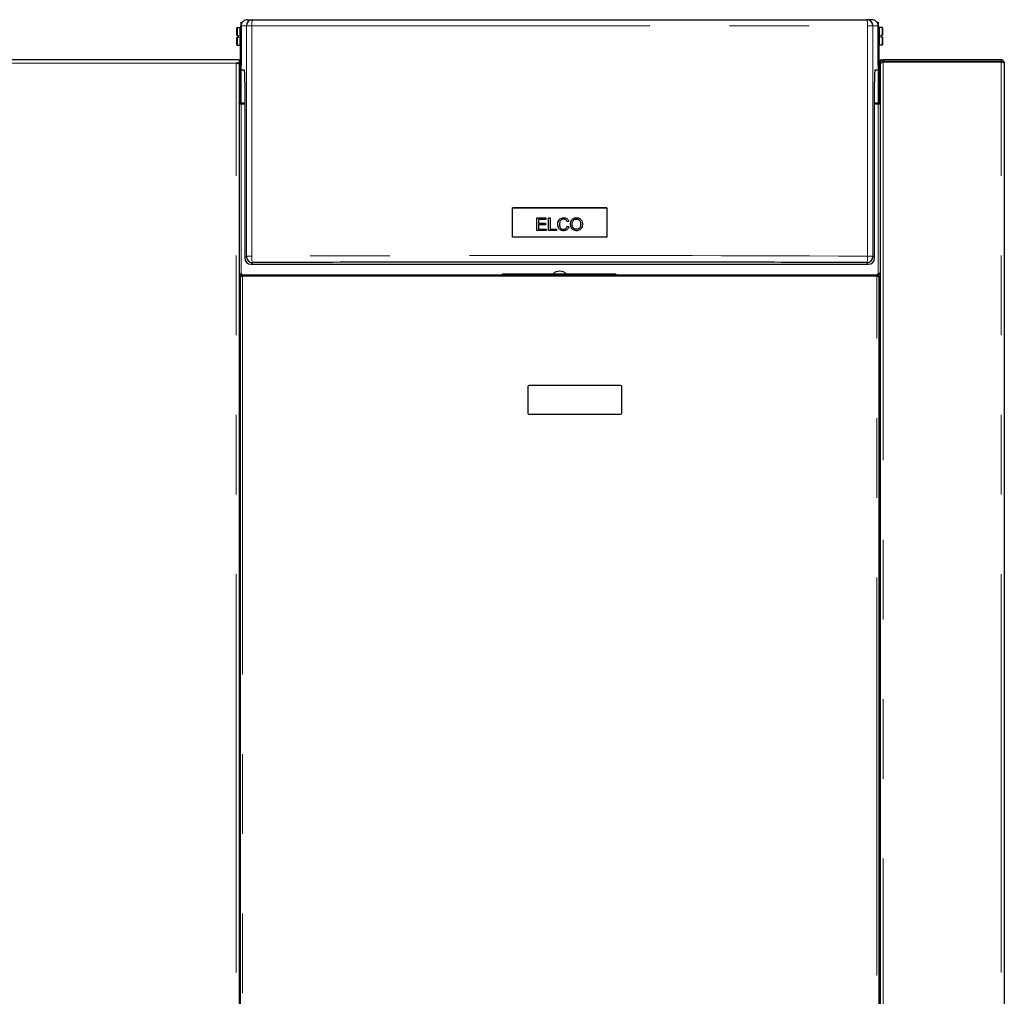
# Model space of a CAD drawing. Header units: millimetres. Extents: x 19 to 255, y 64 to 156.
# Tile 76 of 76: x 239 to 255, y 79 to 95. Entities that reach past the tile are written whole.
import ezdxf

# ---------------------------------------------------------------- set-up
doc = ezdxf.new("R2010")
doc.units = ezdxf.units.MM
doc.linetypes.add('PHANTOM', pattern=[12.7, 6.35, -1.27, 1.27, -1.27, 1.27, -1.27])

msp = doc.modelspace()

# ---------------------------------------------------------------- linework, layer by layer
at = {"color": 7, "linetype": 'Continuous', "lineweight": 25}
for p, q in [((242.563, 94.683), (242.648, 94.683)), ((252.523, 94.683), (252.438, 94.683)), ((242.398, 94.556), (242.394, 94.552)), ((242.394, 94.431), (242.394, 94.552)), ((242.45, 94.556), (242.398, 94.556)), ((242.398, 94.556), (242.398, 94.431)), ((242.454, 94.552), (242.45, 94.556)), ((242.45, 94.276), (242.45, 94.556)), ((242.453, 94.558), (242.463, 94.558)), ((242.453, 94.558), (242.453, 94.553)), ((242.454, 94.552), (242.454, 94.28)), ((242.463, 94.526), (242.454, 94.526)), ((242.463, 94.643), (242.482, 94.643)), ((242.463, 94.583), (242.463, 94.643)), ((242.463, 94.583), (242.463, 93.968)), ((252.603, 94.643), (252.623, 94.643)), ((252.623, 94.643), (252.623, 94.583)), ((252.623, 93.968), (252.623, 94.583)), ((252.623, 94.558), (252.633, 94.558)), ((252.632, 94.53), (252.623, 94.53)), ((252.636, 94.56), (252.632, 94.556)), ((252.632, 94.42), (252.632, 94.556)), ((252.633, 94.556), (252.633, 94.558)), ((252.688, 94.56), (252.636, 94.56)), ((252.636, 94.56), (252.636, 94.42)), ((252.692, 94.556), (252.688, 94.56)), ((252.688, 94.435), (252.688, 94.56)), ((252.692, 94.556), (252.692, 94.435)), ((242.398, 94.431), (242.394, 94.431)), ((242.394, 94.28), (242.394, 94.401)), ((242.394, 94.401), (242.398, 94.401)), ((242.398, 94.431), (242.424, 94.431)), ((242.424, 94.401), (242.398, 94.401)), ((242.398, 94.401), (242.398, 94.276)), ((242.424, 94.401), (242.424, 94.431)), ((252.632, 94.284), (252.632, 94.42)), ((252.636, 94.42), (252.636, 94.28)), ((252.662, 94.435), (252.688, 94.435)), ((252.662, 94.435), (252.662, 94.405)), ((252.688, 94.405), (252.662, 94.405)), ((252.692, 94.435), (252.688, 94.435)), ((252.688, 94.28), (252.688, 94.405)), ((252.688, 94.405), (252.692, 94.405)), ((252.692, 94.405), (252.692, 94.284)), ((242.394, 94.28), (242.398, 94.276)), ((242.398, 94.276), (242.45, 94.276)), ((242.45, 94.276), (242.454, 94.28)), ((242.453, 93.352), (242.453, 94.279)), ((242.454, 94.306), (242.463, 94.306)), ((252.623, 94.31), (252.632, 94.31)), ((252.632, 94.284), (252.636, 94.28)), ((252.633, 94.283), (252.633, 93.352)), ((252.636, 94.28), (252.688, 94.28)), ((252.688, 94.28), (252.692, 94.284)), ((242.383, 94.042), (223.272, 94.042)), ((242.433, 94.042), (242.383, 94.042)), ((242.433, 93.992), (242.383, 93.992)), ((242.408, 93.992), (242.408, 93.988)), ((242.433, 94.042), (242.433, 93.992)), ((242.433, 93.978), (242.433, 93.992)), ((242.433, 93.978), (242.433, 66.781)), ((242.463, 93.968), (242.463, 93.959)), ((242.463, 93.959), (242.463, 93.959)), ((242.463, 93.959), (242.463, 93.959)), ((242.466, 93.883), (242.464, 93.944)), ((252.622, 93.944), (252.62, 93.883)), ((252.622, 93.959), (252.623, 93.959)), ((252.623, 93.959), (252.623, 93.968)), ((252.623, 93.959), (252.623, 93.959)), ((252.653, 93.992), (252.653, 94.042)), ((252.653, 94.042), (252.703, 94.042)), ((252.653, 93.992), (252.665, 93.992)), ((252.653, 93.992), (252.653, 93.978)), ((252.653, 93.978), (252.653, 66.781)), ((252.703, 94.017), (252.703, 94.042)), ((254.583, 94.042), (252.703, 94.042)), ((254.583, 94.017), (252.703, 94.017)), ((252.703, 94.017), (252.703, 94.01)), ((252.703, 94.01), (254.583, 94.01)), ((252.808, 94.017), (252.808, 94.01)), ((254.583, 94.042), (254.583, 94.017)), ((254.633, 93.992), (254.633, 66.792)), ((242.466, 93.883), (242.517, 93.883)), ((252.569, 93.883), (252.62, 93.883)), ((242.522, 93.689), (242.522, 90.884)), ((252.564, 90.884), (252.564, 93.689)), ((252.653, 93.713), (252.633, 93.713)), ((252.653, 93.623), (252.633, 93.623)), ((252.653, 93.533), (252.633, 93.533)), ((242.509, 93.352), (242.434, 93.352)), ((242.522, 93.338), (242.463, 93.338)), ((252.623, 93.338), (252.564, 93.338)), ((252.652, 93.352), (252.577, 93.352)), ((246.789, 91.218), (246.789, 91.686)), ((248.297, 91.686), (246.789, 91.686)), ((248.297, 91.686), (248.297, 91.218)), ((247.18, 91.522), (247.324, 91.522)), ((247.18, 91.322), (247.18, 91.522)), ((247.18, 91.522), (247.324, 91.522)), ((247.206, 91.498), (247.206, 91.437)), ((247.324, 91.498), (247.206, 91.498)), ((247.206, 91.437), (247.317, 91.437)), ((247.206, 91.437), (247.317, 91.437)), ((247.206, 91.437), (247.206, 91.437)), ((247.206, 91.414), (247.206, 91.346)), ((247.317, 91.414), (247.206, 91.414)), ((247.317, 91.437), (247.317, 91.414)), ((247.324, 91.522), (247.324, 91.498)), ((247.365, 91.522), (247.391, 91.522)), ((247.365, 91.322), (247.365, 91.522)), ((247.365, 91.522), (247.391, 91.522)), ((247.391, 91.522), (247.391, 91.346)), ((247.541, 91.424), (247.541, 91.424)), ((247.687, 91.467), (247.661, 91.461)), ((247.664, 91.392), (247.69, 91.385)), ((247.664, 91.392), (247.69, 91.385)), ((247.664, 91.392), (247.664, 91.392)), ((247.742, 91.419), (247.742, 91.419)), ((247.879, 91.422), (247.879, 91.422)), ((247.329, 91.322), (247.18, 91.322)), ((247.206, 91.346), (247.329, 91.346)), ((247.206, 91.345), (247.329, 91.346)), ((247.206, 91.346), (247.206, 91.345)), ((247.329, 91.346), (247.329, 91.322)), ((247.49, 91.322), (247.365, 91.322)), ((247.391, 91.346), (247.49, 91.346)), ((247.391, 91.346), (247.49, 91.346)), ((247.391, 91.346), (247.391, 91.346)), ((247.49, 91.346), (247.49, 91.322)), ((242.622, 90.784), (252.464, 90.784)), ((242.436, 90.639), (242.433, 90.638)), ((242.453, 66.742), (242.453, 90.592)), ((242.453, 90.592), (242.486, 90.592)), ((242.473, 90.628), (242.463, 90.628)), ((242.473, 90.615), (242.463, 90.615)), ((242.473, 90.613), (242.473, 90.628)), ((242.473, 90.592), (242.473, 90.613)), ((252.599, 90.592), (242.486, 90.592)), ((242.938, 90.613), (242.938, 90.592)), ((242.938, 90.613), (243.138, 90.613)), ((242.938, 90.6), (243.138, 90.6)), ((243.138, 90.613), (243.138, 90.605)), ((243.138, 90.592), (243.138, 90.605)), ((243.138, 90.605), (243.238, 90.605)), ((246.618, 90.605), (243.238, 90.605)), ((246.638, 90.632), (246.618, 90.612)), ((246.618, 90.612), (246.618, 90.592)), ((246.618, 90.612), (248.454, 90.612)), ((246.638, 90.632), (248.434, 90.632)), ((247.437, 90.633), (247.649, 90.633)), ((247.483, 90.633), (247.483, 90.632)), ((247.603, 90.632), (247.603, 90.633)), ((248.454, 90.612), (248.434, 90.632)), ((248.454, 90.592), (248.454, 90.612)), ((251.848, 90.605), (248.454, 90.605)), ((251.848, 90.605), (251.948, 90.605)), ((251.948, 90.605), (251.948, 90.613)), ((251.948, 90.613), (252.148, 90.613)), ((251.948, 90.605), (251.948, 90.592)), ((251.948, 90.6), (252.148, 90.6)), ((252.148, 90.592), (252.148, 90.613)), ((252.599, 90.592), (252.633, 90.592)), ((252.623, 90.628), (252.613, 90.628)), ((252.613, 90.628), (252.613, 90.613)), ((252.623, 90.615), (252.613, 90.615)), ((252.613, 90.613), (252.613, 90.592)), ((252.633, 90.592), (252.633, 66.742)), ((252.65, 90.639), (252.653, 90.638)), ((242.433, 90.511), (242.453, 90.511)), ((252.633, 90.518), (252.653, 90.518)), ((247.033, 88.832), (247.033, 88.412)), ((248.513, 88.852), (247.053, 88.852)), ((248.533, 88.412), (248.533, 88.832)), ((247.053, 88.392), (248.513, 88.392))]:
    msp.add_line(p, q, dxfattribs=at)
at = {"color": 8, "linetype": 'PHANTOM', "lineweight": 18}
for p, q in [((242.463, 94.583), (242.548, 94.583)), ((242.548, 90.91), (242.548, 94.583)), ((242.633, 90.912), (242.633, 94.586)), ((252.453, 94.586), (252.453, 90.912)), ((252.538, 94.583), (252.538, 90.91)), ((252.538, 94.583), (252.623, 94.583)), ((242.383, 93.992), (223.283, 93.992)), ((242.383, 66.792), (242.383, 93.992)), ((242.463, 93.959), (242.463, 93.959)), ((252.622, 93.959), (252.623, 93.959)), ((252.703, 94.01), (252.703, 66.792)), ((254.448, 94.01), (254.448, 94.017)), ((254.583, 66.792), (254.583, 94.01)), ((242.466, 93.352), (242.466, 93.883)), ((252.62, 93.883), (252.62, 93.352)), ((242.463, 90.628), (242.463, 93.338)), ((242.509, 93.352), (242.509, 93.338)), ((252.577, 93.352), (252.577, 93.338)), ((252.623, 93.338), (252.623, 90.628)), ((247.894, 91.475), (247.894, 91.475)), ((247.643, 91.354), (247.643, 91.354)), ((247.859, 91.362), (247.859, 91.362)), ((242.548, 90.91), (242.522, 90.884)), ((252.538, 90.91), (252.564, 90.884)), ((242.648, 90.81), (242.622, 90.784)), ((252.438, 90.81), (252.464, 90.784)), ((242.463, 90.628), (242.463, 90.615)), ((242.473, 90.613), (242.938, 90.613)), ((242.486, 90.592), (242.486, 66.742)), ((246.618, 90.613), (243.138, 90.613)), ((243.238, 90.605), (243.238, 90.592)), ((251.948, 90.613), (248.454, 90.613)), ((251.848, 90.592), (251.848, 90.605)), ((252.148, 90.613), (252.613, 90.613)), ((252.599, 66.742), (252.599, 90.592)), ((252.623, 90.628), (252.623, 90.615))]:
    msp.add_line(p, q, dxfattribs=at)
at = {"color": 7, "linetype": 'Continuous', "lineweight": 25, "flags": 128}
for points in [[(254.495, 94.01), (254.479, 94.014), (254.448, 94.017)], [(242.463, 93.338), (242.457, 93.338), (242.451, 93.339), (242.446, 93.341), (242.442, 93.343), (242.438, 93.346), (242.435, 93.349), (242.433, 93.353), (242.433, 93.357)], [(242.463, 93.338), (242.457, 93.338), (242.451, 93.339), (242.446, 93.341), (242.442, 93.343), (242.438, 93.346), (242.435, 93.349), (242.433, 93.353), (242.433, 93.357)], [(252.653, 93.357), (252.652, 93.353), (252.651, 93.349), (252.648, 93.346), (252.644, 93.343), (252.64, 93.341), (252.634, 93.339), (252.629, 93.338), (252.623, 93.338)], [(252.653, 93.357), (252.652, 93.353), (252.651, 93.349), (252.648, 93.346), (252.644, 93.343), (252.64, 93.341), (252.634, 93.339), (252.629, 93.338), (252.623, 93.338)], [(246.789, 91.686), (246.977, 91.686), (247.166, 91.686), (247.354, 91.686), (247.543, 91.686), (247.731, 91.686), (247.92, 91.686), (248.108, 91.686), (248.297, 91.686)], [(248.297, 91.218), (248.108, 91.218), (247.92, 91.218), (247.731, 91.218), (247.543, 91.218), (247.354, 91.218), (247.166, 91.218), (246.977, 91.218), (246.789, 91.218)]]:
    msp.add_lwpolyline(points, dxfattribs=at)
at = {"color": 8, "linetype": 'PHANTOM', "lineweight": 18, "flags": 128}
for points in [[(252.453, 90.912), (251.989, 90.914), (251.524, 90.916), (251.057, 90.917), (250.59, 90.919), (250.123, 90.92), (249.654, 90.921), (249.186, 90.921), (248.717, 90.922), (248.247, 90.922), (247.778, 90.922), (247.308, 90.922), (246.839, 90.922), (246.369, 90.922), (245.9, 90.921), (245.431, 90.921), (244.963, 90.92), (244.495, 90.919), (244.028, 90.917), (243.562, 90.916), (243.097, 90.914), (242.633, 90.912)], [(242.633, 90.912), (242.633, 90.893), (242.634, 90.874), (242.635, 90.856), (242.637, 90.841), (242.639, 90.828), (242.642, 90.818), (242.645, 90.812), (242.648, 90.81)], [(252.453, 90.912), (252.453, 90.893), (252.452, 90.874), (252.451, 90.856), (252.449, 90.841), (252.446, 90.828), (252.444, 90.818), (252.441, 90.812), (252.438, 90.81)]]:
    msp.add_lwpolyline(points, dxfattribs=at)
at = {"color": 7, "linetype": 'Continuous', "lineweight": 25}
for centre, radius, start, end in [((242.648, 94.583), 0.1, 90.0091, 179.9704), ((252.438, 94.583), 0.1, 0.0292, 89.9909), ((242.428, 93.377), 0.025, 282.7841, 0), ((242.509, 93.377), 0.025, 270, 302.0879), ((252.577, 93.377), 0.025, 237.9121, 270), ((252.658, 93.377), 0.025, 180, 257.2159), ((242.648, 90.91), 0.1, 180.0089, 269.9529), ((252.438, 90.91), 0.1, 270.0466, 359.9921), ((242.462, 90.686), 0.0706, 245.5446, 270.635), ((242.461, 90.662), 0.0342, 223.0221, 273.4342), ((247.543, 90.513), 0.16, 48.5904, 131.4096), ((252.625, 90.662), 0.0342, 266.5654, 316.9783), ((252.624, 90.685), 0.0699, 269.2484, 294.5723), ((247.053, 88.832), 0.02, 90, 180), ((248.513, 88.832), 0.02, 0, 90), ((247.053, 88.412), 0.02, 180, 270), ((248.513, 88.412), 0.02, 270, 0)]:
    msp.add_arc(centre, radius, start, end, dxfattribs=at)
at = {"color": 8, "linetype": 'PHANTOM', "lineweight": 18}
for centre, radius, start, end in [((242.615, 93.773), 0.813, 88.7346, 94.6852), ((252.471, 93.773), 0.813, 85.3147, 91.2654), ((242.615, 90.1), 0.812, 88.7321, 94.6877), ((252.471, 90.1), 0.812, 85.3122, 91.268)]:
    msp.add_arc(centre, radius, start, end, dxfattribs=at)
at = {"color": 7, "linetype": 'Continuous', "lineweight": 25}
for centre, major_axis, ratio, start_param, end_param in [((242.563, 94.583), (0.0851, -0.0526), 0.999234, 2.124645, 2.862238), ((252.523, 94.583), (0.0851, 0.0526), 0.999234, 0.279354, 1.016948), ((242.462, 93.873), (0.0001, 0.1), 0.026177, 5.510895, 5.978561), ((252.624, 93.873), (-0.0001, 0.1), 0.026177, 0.304624, 0.77229), ((242.517, 93.683), (0, 0.2), 0.026177, 4.738587, 6.283203), ((252.569, 93.683), (0, 0.2), 0.026177, 6.283167, 7.827784), ((242.622, 90.884), (0.1, 0), 0.999315, 3.141593, 4.712389), ((252.464, 90.884), (0.1, 0), 0.999315, 4.712389, 6.283185), ((242.463, 90.659), (0, -0.0474), 0.63275, 4.712389, 5.157016), ((252.623, 90.659), (0, 0.0474), 0.63275, 4.267762, 4.712389)]:
    msp.add_ellipse(centre, major_axis=major_axis, ratio=ratio, start_param=start_param, end_param=end_param, dxfattribs=at)
at = {"color": 8, "linetype": 'PHANTOM', "lineweight": 18}
for points, knots in [([(242.648, 94.683), (242.646, 94.682), (242.643, 94.68), (242.64, 94.667), (242.637, 94.655), (242.635, 94.64), (242.633, 94.617), (242.633, 94.598), (242.633, 94.586)], [0, 0, 0, 0, 0.239813, 0.38458, 0.499988, 0.631407, 0.760188, 1, 1, 1, 1]), ([(252.438, 94.683), (252.44, 94.682), (252.443, 94.68), (252.446, 94.667), (252.449, 94.655), (252.451, 94.64), (252.453, 94.617), (252.453, 94.598), (252.453, 94.586)], [0, 0, 0, 0, 0.239813, 0.384568, 0.499989, 0.631407, 0.760189, 1, 1, 1, 1]), ([(242.633, 94.586), (242.936, 94.586), (243.544, 94.586), (244.46, 94.586), (245.377, 94.586), (246.296, 94.586), (247.215, 94.586), (248.116, 94.586), (249, 94.586), (249.866, 94.586), (250.731, 94.586), (251.594, 94.586), (252.167, 94.586), (252.453, 94.586)], [0, 0, 0, 0, 0.09349, 0.186908, 0.280254, 0.373528, 0.46673, 0.55989, 0.647785, 0.735743, 0.823765, 0.911851, 1, 1, 1, 1])]:
    msp.add_open_spline(points, degree=3, knots=knots, dxfattribs=at)
at = {"color": 7, "linetype": 'Continuous', "lineweight": 25}
for points, knots in [([(242.648, 94.683), (242.95, 94.683), (243.554, 94.683), (244.465, 94.683), (245.379, 94.683), (246.296, 94.683), (247.215, 94.683), (248.116, 94.683), (249, 94.683), (249.864, 94.683), (250.725, 94.683), (251.583, 94.683), (252.153, 94.683), (252.438, 94.683)], [0, 0, 0, 0, 0.093197, 0.186367, 0.279671, 0.373138, 0.466603, 0.560103, 0.648221, 0.736356, 0.824281, 0.912126, 1, 1, 1, 1]), ([(242.463, 94.585), (242.46, 94.582), (242.454, 94.574), (242.453, 94.564), (242.453, 94.558)], [0, 0, 0, 0, 0.40134, 1, 1, 1, 1]), ([(242.453, 94.553), (242.453, 94.553), (242.453, 94.555), (242.456, 94.556), (242.46, 94.558), (242.464, 94.559), (242.466, 94.56)], [0, 0, 0, 0, 0.249997, 0.499991, 0.749994, 1, 1, 1, 1]), ([(242.496, 94.657), (242.491, 94.652), (242.481, 94.643), (242.471, 94.625), (242.464, 94.605), (242.463, 94.59), (242.463, 94.583)], [0, 0, 0, 0, 0.239832, 0.486438, 0.739834, 1, 1, 1, 1]), ([(252.623, 94.583), (252.622, 94.59), (252.622, 94.605), (252.615, 94.625), (252.604, 94.643), (252.595, 94.652), (252.59, 94.657)], [0, 0, 0, 0, 0.260166, 0.513562, 0.760169, 1, 1, 1, 1]), ([(252.62, 94.56), (252.622, 94.559), (252.626, 94.558), (252.63, 94.556), (252.632, 94.555), (252.633, 94.553), (252.633, 94.553)], [0, 0, 0, 0, 0.2499967, 0.5000059, 0.750001, 1, 1, 1, 1]), ([(252.633, 94.558), (252.632, 94.564), (252.632, 94.574), (252.625, 94.582), (252.623, 94.585)], [0, 0, 0, 0, 0.598664, 1, 1, 1, 1]), ([(242.383, 93.992), (242.389, 93.991), (242.4, 93.989), (242.415, 93.986), (242.427, 93.983), (242.432, 93.98), (242.433, 93.979), (242.433, 93.978)], [0, 0, 0, 0, 0.218162, 0.436317, 0.654487, 0.872651, 1, 1, 1, 1]), ([(252.703, 94.042), (252.697, 94.042), (252.685, 94.04), (252.669, 94.03), (252.658, 94.016), (252.653, 94.002), (252.653, 93.994), (252.653, 93.992)], [0, 0, 0, 0, 0.231967, 0.464015, 0.69606, 0.928103, 1, 1, 1, 1]), ([(252.653, 93.978), (252.654, 93.981), (252.655, 93.986), (252.665, 93.993), (252.679, 94.001), (252.693, 94.006), (252.701, 94.009), (252.703, 94.01)], [0, 0, 0, 0, 0.231965, 0.464015, 0.696054, 0.928093, 1, 1, 1, 1]), ([(252.703, 94.017), (252.7, 94.017), (252.693, 94.016), (252.684, 94.01), (252.681, 94.003), (252.679, 94)], [0, 0, 0, 0, 0.314562, 0.663245, 1, 1, 1, 1]), ([(254.576, 94.01), (254.577, 94.012), (254.579, 94.015), (254.581, 94.017), (254.583, 94.017), (254.583, 94.017)], [0, 0, 0, 0, 0.346873, 0.820314, 1, 1, 1, 1]), ([(254.633, 93.992), (254.632, 93.998), (254.631, 94.01), (254.622, 94.025), (254.609, 94.036), (254.595, 94.042), (254.586, 94.042), (254.583, 94.042)], [0, 0, 0, 0, 0.220213, 0.440474, 0.66072, 0.880977, 1, 1, 1, 1]), ([(254.604, 94.005), (254.603, 94.007), (254.601, 94.011), (254.594, 94.015), (254.587, 94.017), (254.584, 94.017), (254.583, 94.017)], [0, 0, 0, 0, 0.184749, 0.549864, 0.91498, 1, 1, 1, 1]), ([(254.583, 94.01), (254.589, 94.009), (254.6, 94.006), (254.615, 94.002), (254.627, 93.998), (254.632, 93.995), (254.633, 93.993), (254.633, 93.992)], [0, 0, 0, 0, 0.220232, 0.440481, 0.660731, 0.88098, 1, 1, 1, 1]), ([(247.515, 91.424), (247.514, 91.427), (247.512, 91.443), (247.52, 91.469), (247.536, 91.497), (247.559, 91.515), (247.588, 91.525), (247.617, 91.526), (247.645, 91.52), (247.668, 91.504), (247.681, 91.485), (247.685, 91.472), (247.687, 91.467)], [0, 0, 0, 0, 0.041673, 0.184812, 0.296502, 0.408679, 0.513659, 0.636769, 0.740424, 0.844679, 0.938066, 1, 1, 1, 1]), ([(247.69, 91.385), (247.687, 91.375), (247.68, 91.356), (247.661, 91.334), (247.637, 91.322), (247.607, 91.317), (247.575, 91.32), (247.548, 91.335), (247.529, 91.357), (247.515, 91.391), (247.511, 91.431), (247.519, 91.469), (247.536, 91.497), (247.559, 91.515), (247.588, 91.525), (247.617, 91.526), (247.645, 91.52), (247.668, 91.504), (247.681, 91.485), (247.685, 91.472), (247.687, 91.467)], [0, 0, 0, 0, 0.0623797, 0.11071, 0.1590767, 0.2071536, 0.2837828, 0.3306916, 0.377548, 0.4439091, 0.5321688, 0.6020452, 0.6565686, 0.7113294, 0.762579, 0.8226783, 0.8732785, 0.9241745, 0.9697649, 1, 1, 1, 1]), ([(247.661, 91.461), (247.658, 91.468), (247.653, 91.481), (247.64, 91.494), (247.624, 91.502), (247.604, 91.504), (247.584, 91.5), (247.566, 91.491), (247.551, 91.475), (247.542, 91.449), (247.539, 91.416), (247.545, 91.384), (247.556, 91.362), (247.572, 91.349), (247.592, 91.341), (247.614, 91.341), (247.631, 91.346), (247.64, 91.352), (247.643, 91.354)], [0, 0, 0, 0, 0.067418, 0.112513, 0.157643, 0.21734, 0.280505, 0.335624, 0.390713, 0.458341, 0.573195, 0.672367, 0.727785, 0.783633, 0.848187, 0.91203, 0.965824, 1, 1, 1, 1]), ([(247.542, 91.423), (247.541, 91.42), (247.54, 91.406), (247.545, 91.384), (247.556, 91.362), (247.572, 91.349), (247.592, 91.341), (247.614, 91.341), (247.631, 91.346), (247.64, 91.352), (247.643, 91.354)], [0, 0, 0, 0, 0.060821, 0.279057, 0.400985, 0.523883, 0.665936, 0.806419, 0.924787, 1, 1, 1, 1]), ([(247.643, 91.354), (247.646, 91.357), (247.654, 91.365), (247.66, 91.379), (247.663, 91.389), (247.664, 91.392)], [0, 0, 0, 0, 0.2885115, 0.7643052, 1, 1, 1, 1]), ([(247.643, 91.354), (247.646, 91.357), (247.654, 91.365), (247.66, 91.379), (247.663, 91.389), (247.664, 91.392)], [0, 0, 0, 0, 0.288495, 0.764319, 1, 1, 1, 1]), ([(247.726, 91.369), (247.721, 91.383), (247.711, 91.412), (247.716, 91.454), (247.731, 91.488), (247.754, 91.51), (247.784, 91.524), (247.819, 91.527), (247.853, 91.519), (247.88, 91.5), (247.89, 91.483), (247.894, 91.475)], [0, 0, 0, 0, 0.135499, 0.287745, 0.387824, 0.488261, 0.584151, 0.698538, 0.813952, 0.916783, 1, 1, 1, 1]), ([(247.716, 91.419), (247.716, 91.432), (247.717, 91.456), (247.731, 91.488), (247.754, 91.51), (247.784, 91.524), (247.819, 91.527), (247.853, 91.518), (247.88, 91.5), (247.89, 91.483), (247.894, 91.475)], [0, 0, 0, 0, 0.148769, 0.268372, 0.388404, 0.503002, 0.639712, 0.77765, 0.90055, 1, 1, 1, 1]), ([(247.894, 91.475), (247.899, 91.462), (247.908, 91.437), (247.906, 91.398), (247.895, 91.366), (247.876, 91.341), (247.851, 91.325), (247.821, 91.317), (247.788, 91.319), (247.756, 91.332), (247.736, 91.351), (247.729, 91.365), (247.726, 91.369)], [0, 0, 0, 0, 0.129328, 0.250901, 0.361914, 0.452381, 0.543017, 0.636343, 0.741572, 0.853322, 0.950488, 1, 1, 1, 1]), ([(247.859, 91.362), (247.853, 91.357), (247.842, 91.346), (247.819, 91.341), (247.797, 91.341), (247.777, 91.348), (247.76, 91.362), (247.747, 91.382), (247.74, 91.416), (247.743, 91.449), (247.753, 91.474), (247.76, 91.481), (247.762, 91.483)], [0, 0, 0, 0, 0.101927, 0.192886, 0.283164, 0.370661, 0.458137, 0.551311, 0.668801, 0.874858, 0.958895, 1, 1, 1, 1]), ([(247.859, 91.362), (247.853, 91.357), (247.842, 91.346), (247.819, 91.341), (247.797, 91.341), (247.777, 91.348), (247.76, 91.362), (247.747, 91.382), (247.741, 91.403), (247.743, 91.415), (247.743, 91.419)], [0, 0, 0, 0, 0.143218, 0.271033, 0.397891, 0.52084, 0.643754, 0.774684, 0.939762, 1, 1, 1, 1]), ([(247.762, 91.483), (247.768, 91.488), (247.781, 91.498), (247.804, 91.504), (247.828, 91.502), (247.849, 91.493), (247.865, 91.476), (247.876, 91.453), (247.88, 91.423), (247.877, 91.391), (247.867, 91.371), (247.861, 91.364), (247.859, 91.362)], [0, 0, 0, 0, 0.09881, 0.197914, 0.294362, 0.398305, 0.48952, 0.577838, 0.722351, 0.875487, 0.972984, 1, 1, 1, 1]), ([(247.879, 91.422), (247.878, 91.41), (247.877, 91.391), (247.867, 91.371), (247.861, 91.364), (247.859, 91.362)], [0, 0, 0, 0, 0.541062, 0.900474, 1, 1, 1, 1]), ([(247.894, 91.475), (247.9, 91.462), (247.907, 91.445), (247.905, 91.426), (247.905, 91.422)], [0, 0, 0, 0, 0.741187, 1, 1, 1, 1]), ([(252.438, 90.81), (252.136, 90.811), (251.532, 90.813), (250.621, 90.816), (249.707, 90.818), (248.79, 90.819), (247.871, 90.82), (246.97, 90.82), (246.086, 90.819), (245.222, 90.818), (244.361, 90.816), (243.502, 90.813), (242.933, 90.811), (242.648, 90.81)], [0, 0, 0, 0, 0.093197, 0.186366, 0.279671, 0.373137, 0.466603, 0.560103, 0.648221, 0.736357, 0.824282, 0.912127, 1, 1, 1, 1])]:
    msp.add_open_spline(points, degree=3, knots=knots, dxfattribs=at)

doc.saveas('drawing.dxf')
